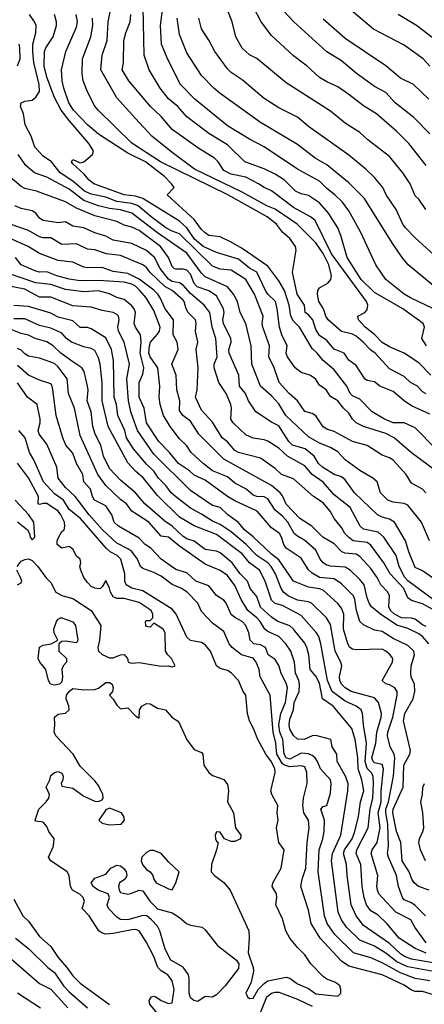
# Model space of a CAD drawing. Header units: metres. Extents: x -51132 to -49532, y -231222 to -229437.
# Tile 142 of 256: x -50648 to -50593, y -230373 to -230239. Entities that reach past the tile are written whole.
import ezdxf

# ---------------------------------------------------------------- set-up
doc = ezdxf.new("R2010")
doc.units = ezdxf.units.M
doc.layers.add('CONTOUR_INDEX', color=1, linetype='Continuous')
doc.layers.add('CONTOUR_INTER', color=3, linetype='Continuous')

msp = doc.modelspace()

# ---------------------------------------------------------------- linework, layer by layer
at = {"layer": 'CONTOUR_INDEX'}
for points, elevation in [([(-50593.08, -230290.28), (-50593.58, -230290.02), (-50594.25, -230289.26), (-50595.2, -230288.76), (-50596.08, -230287.95), (-50598.08, -230286.89), (-50600.03, -230284.76), (-50600.58, -230284.37), (-50601.63, -230283.26), (-50602.58, -230282.46), (-50603.08, -230282.21), (-50604.58, -230281.83), (-50606.4, -230280.26), (-50606.73, -230279.76), (-50607.04, -230278.76), (-50607.67, -230277.76), (-50607.86, -230276.76), (-50607.79, -230276.26), (-50607.58, -230275.91), (-50606.45, -230275.26), (-50606.04, -230274.76), (-50605.94, -230274.26), (-50606.31, -230272.76), (-50607.08, -230271.24), (-50608.08, -230269.77), (-50610.61, -230267.26), (-50613.58, -230265.21), (-50614.74, -230264.76), (-50618.08, -230262.88), (-50624.55, -230259.76), (-50627.58, -230257.52), (-50630.35, -230255.26), (-50632.58, -230252.9), (-50635.08, -230250.08), (-50637.26, -230246.26), (-50637.09, -230244.26), (-50636.4, -230242.26), (-50636.26, -230239.76), (-50635.79, -230237.26)], 35), ([(-50591.58, -230271.8), (-50594.58, -230269.12), (-50595.89, -230267.76), (-50596.24, -230267.26), (-50597.16, -230265.26), (-50598.53, -230263.26), (-50598.95, -230262.26), (-50600.08, -230260.92), (-50601.29, -230259.76), (-50603.58, -230257.86), (-50609.08, -230253.97), (-50610.58, -230252.7), (-50613.08, -230251.42), (-50615.08, -230250.16), (-50618.08, -230247.61), (-50619.58, -230246.63), (-50620.08, -230246.13), (-50621.8, -230243.76), (-50622.58, -230242.24), (-50623.58, -230240.71), (-50623.94, -230239.26)], 40), ([(-50592.58, -230245.78), (-50593.5, -230244.76), (-50596.08, -230242.93), (-50600.22, -230240.76), (-50603.08, -230238.33)], 45), ([(-50648.58, -230245.74), (-50648.23, -230244.76), (-50648.25, -230243.26), (-50648.38, -230242.76)], 30), ([(-50592.65, -230310.26), (-50593.71, -230307.76), (-50595.58, -230305.44), (-50596.08, -230305.19), (-50597.58, -230305), (-50598.27, -230304.76), (-50599.3, -230303.76), (-50599.76, -230302.26), (-50600.31, -230301.76), (-50602.08, -230300.7), (-50604.07, -230299.26), (-50605.08, -230298.16), (-50606.08, -230297.58), (-50607.58, -230297.02), (-50609.08, -230296.13), (-50612.14, -230293.26), (-50613.08, -230291.67), (-50614.08, -230290.55), (-50615.6, -230289.26), (-50616.78, -230286.26), (-50616.87, -230283.76), (-50617.56, -230280.76), (-50618.34, -230279.26), (-50618.7, -230277.76), (-50619.24, -230276.76), (-50620.07, -230275.76), (-50623.08, -230274.41), (-50623.58, -230273.91), (-50625.58, -230271.17), (-50629.58, -230268.44), (-50633.04, -230265.76), (-50634.58, -230265.27), (-50636.08, -230265.12), (-50637.58, -230264.73), (-50639.58, -230264.03), (-50641.58, -230262.5), (-50644.58, -230260.86), (-50646.3, -230260.26), (-50647.46, -230259.26), (-50648.5, -230257.76)], 30), ([(-50592.7, -230324.26), (-50593.57, -230323.26), (-50594.08, -230322.93), (-50595.58, -230322.21), (-50597.08, -230321.74), (-50599.27, -230320.26), (-50600.5, -230319.26), (-50600.82, -230318.76), (-50601.08, -230318), (-50601.5, -230316.26), (-50602.08, -230315.53), (-50603.41, -230314.26), (-50604.08, -230313.85), (-50606.08, -230313.73), (-50606.58, -230313.6), (-50607.08, -230313.26), (-50607.5, -230312.76), (-50608.08, -230311.53), (-50609.58, -230310.25), (-50610.58, -230309.66), (-50611.01, -230309.26), (-50611.88, -230307.76), (-50612.58, -230306.91), (-50613.58, -230306.13), (-50614.58, -230304.59), (-50615.08, -230304.28), (-50616.08, -230304.23), (-50616.58, -230304.05), (-50617.58, -230303.21), (-50619.08, -230302.45), (-50620.08, -230301.6), (-50622.08, -230300.74), (-50623.37, -230299.76), (-50624.99, -230298.26), (-50625.58, -230297.35), (-50626.58, -230296.43), (-50627.86, -230294.76), (-50628.75, -230293.26), (-50629.23, -230291.76), (-50629.33, -230290.76), (-50629.24, -230289.26), (-50629.54, -230286.76), (-50630.58, -230285.26), (-50630.73, -230284.76), (-50630.67, -230283.76), (-50630.51, -230283.26), (-50629.58, -230282.21), (-50629.31, -230281.76), (-50629.21, -230281.26), (-50630.08, -230278.99), (-50631.13, -230277.26), (-50631.98, -230276.26), (-50632.58, -230275.67), (-50633.08, -230275.4), (-50634.08, -230275.1), (-50637.58, -230274.9), (-50640.08, -230274.95), (-50641.58, -230274.72), (-50643.25, -230274.26), (-50644.58, -230273.73), (-50645.58, -230273.77), (-50646.08, -230273.61), (-50648.08, -230272.76), (-50648.86, -230271.76)], 25), ([(-50591.58, -230367.73), (-50595.08, -230367.12), (-50596.01, -230366.76), (-50596.58, -230366.4), (-50598.08, -230365.02), (-50601.58, -230362.55), (-50602.61, -230361.26), (-50603.27, -230359.76), (-50603.82, -230355.76), (-50603.9, -230354.26), (-50604.32, -230352.76), (-50604.16, -230352.26), (-50603.13, -230350.76), (-50602.79, -230349.76), (-50602.27, -230347.76), (-50601.98, -230345.76), (-50601.57, -230344.26), (-50601.81, -230342.76), (-50602.3, -230341.26), (-50602.37, -230339.76), (-50602.73, -230337.26), (-50603.18, -230335.76), (-50605.72, -230332.76), (-50607.16, -230331.76), (-50607.58, -230329.6), (-50608.08, -230328.67), (-50608.83, -230327.76), (-50609.04, -230325.76), (-50609.28, -230324.76), (-50609.58, -230324.17), (-50611.08, -230322.26), (-50611.58, -230321.83), (-50613.25, -230321.26), (-50614.08, -230320.66), (-50615.58, -230319.27), (-50616.08, -230317.82), (-50616.99, -230316.76), (-50617.35, -230315.76), (-50618.35, -230314.76), (-50619.43, -230313.26), (-50621.08, -230311.92), (-50621.58, -230311.7), (-50623.08, -230311.44), (-50624.58, -230310.32), (-50625.58, -230309.99), (-50626.08, -230309.69), (-50627.58, -230308.29), (-50628.58, -230307.62), (-50631.29, -230305.26), (-50632.54, -230303.76), (-50634.58, -230302.01), (-50636.08, -230300.45), (-50636.92, -230298.76), (-50637.26, -230297.26), (-50638.04, -230295.76), (-50638.36, -230294.76), (-50638.58, -230292.76), (-50639.11, -230291.26), (-50638.99, -230289.76), (-50639.07, -230289.26), (-50639.51, -230287.26), (-50639.83, -230286.76), (-50641.08, -230285.97), (-50642.69, -230284.76), (-50643.74, -230283.76), (-50644.58, -230283.23), (-50646.2, -230282.76), (-50647.08, -230282.34), (-50648.08, -230282.08), (-50650.58, -230281.09)], 20), ([(-50648.64, -230313.76), (-50648.08, -230313.05), (-50647.58, -230312.8), (-50647.08, -230312.73), (-50646.58, -230312.95), (-50645.82, -230313.76), (-50644.76, -230315.26), (-50644.08, -230315.94), (-50643.38, -230317.26), (-50642.58, -230317.71), (-50641.08, -230318.12), (-50638.57, -230319.76), (-50637.28, -230321.76), (-50637.45, -230323.76), (-50637.67, -230324.76), (-50637.59, -230325.26), (-50637.08, -230325.72), (-50636.08, -230326.18), (-50635.58, -230326.17), (-50634.58, -230325.76), (-50634.08, -230325.73), (-50633.66, -230326.26), (-50633.54, -230326.76), (-50633.08, -230326.91), (-50632.08, -230326.8), (-50629.08, -230327.33), (-50628.08, -230327.27), (-50627.58, -230327.38), (-50627.16, -230327.26), (-50627.67, -230326.26), (-50628.19, -230325.76), (-50628.48, -230325.26), (-50628.54, -230322.76), (-50628.78, -230322.26), (-50630.08, -230321.46), (-50630.58, -230322.03), (-50631.08, -230321.9), (-50631.16, -230321.76), (-50631.19, -230321.26), (-50631.08, -230321.12), (-50630.58, -230321.11), (-50630.21, -230320.76), (-50630.19, -230320.26), (-50630.42, -230319.76), (-50632.08, -230318.64), (-50634.08, -230318.1), (-50635.08, -230318.12), (-50635.58, -230317.88), (-50635.97, -230317.26), (-50636.08, -230316.69), (-50636.58, -230315.68), (-50637.08, -230316.53), (-50637.32, -230316.76), (-50637.58, -230316.8), (-50638.08, -230316.72), (-50638.58, -230316.46), (-50639.08, -230315.95), (-50639.59, -230315.26), (-50639.97, -230314.26), (-50640.1, -230313.76), (-50639.97, -230313.26), (-50640.09, -230312.76), (-50640.58, -230312.38), (-50641.08, -230311.42), (-50641.58, -230311.05), (-50642.58, -230311.27), (-50643.18, -230310.76), (-50643.21, -230310.26), (-50643.08, -230309.91), (-50642.58, -230309), (-50642.27, -230308.76), (-50642.18, -230308.26), (-50642.22, -230307.76), (-50642.68, -230306.76), (-50643.08, -230306.23), (-50644.58, -230305.22), (-50645.08, -230305.19), (-50645.58, -230305.35), (-50645.77, -230305.26), (-50645.72, -230304.26), (-50647.08, -230301.73), (-50648.58, -230299.71)], 15), ([(-50648.58, -230316.27), (-50648.08, -230315.98), (-50648.02, -230315.76), (-50648.19, -230315.26), (-50648.69, -230314.26)], 15), ([(-50593.18, -230353.76), (-50593.83, -230352.26), (-50594.07, -230351.26), (-50594, -230350.76), (-50593.52, -230349.76), (-50593.42, -230349.26), (-50593.55, -230347.26), (-50593.82, -230345.76), (-50593.58, -230344.76), (-50593.52, -230343.76), (-50593.31, -230343.26)], 25)]:
    msp.add_lwpolyline(points, dxfattribs=dict(at, elevation=elevation))
at = {"layer": 'CONTOUR_INTER'}
for points, elevation in [([(-50593.14, -230265.26), (-50594.08, -230263.83), (-50594.58, -230263.37), (-50595.26, -230261.76), (-50596.25, -230260.26), (-50598.08, -230258.05), (-50601.02, -230255.76), (-50602.08, -230254.8), (-50604.08, -230253.5), (-50606.08, -230251.87), (-50612.08, -230248.05), (-50616.08, -230244.72), (-50617.08, -230244.22), (-50618.08, -230243.3), (-50618.92, -230241.76), (-50619.42, -230239.76), (-50620.81, -230236.26)], 41), ([(-50593.03, -230283.76), (-50593.65, -230282.76), (-50593.29, -230281.26), (-50593.47, -230280.76), (-50596.26, -230278.76), (-50600.08, -230276.53), (-50601.93, -230274.76), (-50603.83, -230271.76), (-50604.67, -230268.76), (-50605.07, -230267.76), (-50606.33, -230265.76), (-50607.58, -230264.32), (-50609.08, -230263.35), (-50610.08, -230263.1), (-50610.82, -230262.76), (-50612.33, -230261.26), (-50613.58, -230260.44), (-50615.08, -230259.71), (-50617.73, -230258.76), (-50620.08, -230256.44), (-50622.58, -230254.92), (-50625.58, -230252.65), (-50626.83, -230251.26), (-50628.08, -230250.2), (-50629.23, -230248.76), (-50630.71, -230246.26), (-50631.39, -230244.26), (-50631.54, -230237.76)], 37), ([(-50588.08, -230280.65), (-50595.23, -230277.26), (-50596.05, -230276.76), (-50598.58, -230274.76), (-50599.91, -230272.76), (-50602, -230268.26), (-50603.58, -230265.45), (-50604.44, -230264.26), (-50605.47, -230263.26), (-50606.58, -230262.4), (-50607.58, -230261.39), (-50610.58, -230259.77), (-50615.08, -230256.71), (-50617.08, -230255.69), (-50620.08, -230253.89), (-50624.48, -230250.26), (-50626.45, -230248.26), (-50628.23, -230244.76), (-50629.03, -230242.76), (-50629.18, -230240.26), (-50628.86, -230237.76)], 38), ([(-50593.08, -230259.25), (-50595.42, -230256.26), (-50597.08, -230254.64), (-50599.84, -230252.26), (-50601.58, -230251.14), (-50603.58, -230249.62), (-50605.08, -230248.58), (-50606.58, -230247.9), (-50607.58, -230247.29), (-50609.24, -230245.76), (-50611.08, -230244.38), (-50614.08, -230241.58), (-50615.51, -230239.76), (-50616.52, -230237.76)], 42), ([(-50593.13, -230303.76), (-50593.58, -230303.24), (-50595.08, -230302.45), (-50595.81, -230301.26), (-50597.58, -230299.3), (-50598.08, -230298.98), (-50599.08, -230298.63), (-50601.08, -230297.34), (-50603.08, -230296.76), (-50605.58, -230295.43), (-50606.58, -230295.1), (-50607.08, -230294.78), (-50608.08, -230293.29), (-50608.58, -230292.97), (-50609.58, -230292.69), (-50610.56, -230291.26), (-50611.68, -230290.26), (-50613.05, -230288.76), (-50613.71, -230286.76), (-50614.44, -230285.26), (-50614.36, -230283.76), (-50615.26, -230281.26), (-50615.36, -230280.76), (-50615.24, -230279.76), (-50616.38, -230276.76), (-50617.58, -230274.76), (-50619.58, -230273.51), (-50621.08, -230273.36), (-50622.08, -230272.93), (-50626.58, -230268.54), (-50627.58, -230268.21), (-50628.45, -230267.76), (-50630.45, -230266.26), (-50632.18, -230264.76), (-50633.08, -230264.44), (-50635.08, -230264.16), (-50636.58, -230263.59), (-50638.58, -230263.18), (-50639.47, -230262.76), (-50641.08, -230261.41), (-50642.79, -230260.26), (-50643.97, -230258.76), (-50645.08, -230257.98), (-50646.21, -230256.76), (-50646.73, -230255.26), (-50647.53, -230253.76), (-50647.78, -230252.26), (-50648.16, -230251.26), (-50648.08, -230250.73), (-50647.58, -230250.51), (-50646.58, -230250.37), (-50646.08, -230250), (-50645.58, -230249.22), (-50645.65, -230248.26), (-50646.37, -230245.26), (-50646.52, -230243.76), (-50646.52, -230242.76), (-50646.1, -230241.26), (-50646.07, -230240.26), (-50646.28, -230239.76), (-50646.97, -230238.76)], 31), ([(-50591.58, -230300.92), (-50595.08, -230298.33), (-50597.44, -230296.26), (-50598.58, -230295.67), (-50601.58, -230294.76), (-50602.58, -230294.24), (-50603.1, -230293.76), (-50603.58, -230292.91), (-50604.33, -230292.26), (-50605.08, -230291.27), (-50606.08, -230290.65), (-50606.68, -230289.76), (-50607.58, -230289.11), (-50608.13, -230288.26), (-50608.9, -230287.76), (-50610.08, -230287.41), (-50610.87, -230286.76), (-50611.9, -230285.26), (-50612.08, -230284.76), (-50611.96, -230283.76), (-50612.67, -230282.26), (-50613, -230281.26), (-50613.3, -230278.76), (-50613.56, -230277.76), (-50614.58, -230276.76), (-50614.9, -230276.26), (-50616.07, -230273.76), (-50617.08, -230273.21), (-50618.58, -230272.01), (-50621.58, -230271.08), (-50623.39, -230270.26), (-50624.54, -230269.26), (-50625.58, -230267.76), (-50626.58, -230266.83), (-50631.58, -230263.76), (-50632.58, -230263.42), (-50634.09, -230263.26), (-50638.22, -230261.76), (-50638.87, -230261.26), (-50639.58, -230260.39), (-50641.08, -230259.06), (-50641.26, -230258.76), (-50641.08, -230258.45), (-50640.08, -230258.91), (-50639.58, -230258.78), (-50638.38, -230257.76), (-50638.26, -230257.26), (-50638.89, -230256.26), (-50641.58, -230253.17), (-50642.65, -230251.76), (-50643.58, -230250.03), (-50644.62, -230247.26), (-50644.98, -230245.76), (-50644.92, -230243.76), (-50644.72, -230243.26), (-50643.74, -230241.76), (-50643.3, -230240.26), (-50643.3, -230239.76), (-50643.57, -230238.76)], 32), ([(-50591.78, -230297.76), (-50594.58, -230294.91), (-50596.08, -230294.23), (-50597.58, -230294.25), (-50598.72, -230293.76), (-50600.41, -230292.76), (-50602.08, -230291.04), (-50603.08, -230290.55), (-50603.39, -230290.26), (-50603.87, -230289.26), (-50605.58, -230287.03), (-50607.07, -230285.76), (-50607.87, -230284.76), (-50608.58, -230284.12), (-50610.29, -230281.26), (-50611.08, -230280.41), (-50611.45, -230279.76), (-50611.68, -230278.26), (-50612.33, -230276.26), (-50613.08, -230274.95), (-50614.58, -230272.95), (-50618.08, -230270.56), (-50619.58, -230269.7), (-50621.08, -230268.97), (-50622.58, -230268.76), (-50623.08, -230268.43), (-50623.58, -230267.95), (-50624.58, -230266.6), (-50628.28, -230263.26), (-50627.33, -230262.26), (-50627.65, -230261.76), (-50628.63, -230260.76), (-50631.22, -230258.76), (-50633.58, -230257.57), (-50637.58, -230254.99), (-50639.06, -230253.76), (-50640.98, -230251.76), (-50641.63, -230250.76), (-50642.3, -230248.76), (-50642.5, -230247.76), (-50642.59, -230246.26), (-50642.03, -230243.76), (-50640.58, -230240.48), (-50640.46, -230239.76), (-50640.64, -230238.76)], 33), ([(-50592.58, -230293.04), (-50595.08, -230291.91), (-50596.06, -230291.26), (-50597.58, -230289.98), (-50599.39, -230289.26), (-50600.08, -230288.67), (-50601.08, -230288.5), (-50601.43, -230288.26), (-50602.58, -230286.43), (-50603.58, -230285.71), (-50604.2, -230284.76), (-50605.58, -230284.21), (-50606.58, -230283.05), (-50607.58, -230282.39), (-50608.08, -230281.54), (-50608.47, -230280.26), (-50609.08, -230279.55), (-50609.5, -230279.26), (-50609.62, -230278.26), (-50610.6, -230276.76), (-50611.25, -230273.76), (-50610.76, -230270.76), (-50610.85, -230270.26), (-50611.58, -230269.19), (-50612.58, -230268.35), (-50613.41, -230267.26), (-50614.68, -230266.26), (-50620, -230263.26), (-50629.16, -230258.76), (-50633.08, -230256.21), (-50637.63, -230251.76), (-50638.08, -230251.21), (-50639.09, -230249.26), (-50639.65, -230247.76), (-50639.79, -230246.76), (-50639.75, -230244.76), (-50638.61, -230241.76), (-50638.37, -230240.26), (-50638.38, -230239.26)], 34), ([(-50592.44, -230287.76), (-50594.08, -230286.09), (-50596.08, -230284.77), (-50598.08, -230283.91), (-50599.08, -230283.31), (-50600.08, -230282.22), (-50601.37, -230281.26), (-50602.28, -230280.26), (-50602.35, -230279.76), (-50601.42, -230279.26), (-50601.08, -230278.88), (-50601.01, -230278.26), (-50601.18, -230277.76), (-50605.93, -230271.26), (-50608.14, -230266.76), (-50608.78, -230266.26), (-50611.08, -230264.97), (-50614.08, -230262.73), (-50615.08, -230262.27), (-50615.84, -230261.76), (-50617.58, -230260.84), (-50619.58, -230260.44), (-50620.58, -230259.93), (-50621.32, -230258.76), (-50621.85, -230258.26), (-50624.08, -230256.88), (-50627.58, -230254.38), (-50629.08, -230252.62), (-50630.53, -230251.26), (-50633.48, -230247.76), (-50634.37, -230246.26), (-50634.18, -230245.26), (-50634.15, -230242.26), (-50633.89, -230241.26), (-50633.28, -230239.76), (-50633.18, -230238.76)], 36), ([(-50591.08, -230276.45), (-50595.51, -230272.76), (-50596.34, -230271.76), (-50597.71, -230269.76), (-50601.44, -230263.76), (-50603.58, -230261.64), (-50606.58, -230259.18), (-50608.17, -230258.26), (-50610.58, -230256.41), (-50615.58, -230253.41), (-50621.08, -230249.46), (-50621.93, -230248.76), (-50623.58, -230247.05), (-50625.58, -230243.97), (-50626.58, -230241.46), (-50626.88, -230239.26)], 39), ([(-50592.58, -230254.98), (-50594.75, -230252.76), (-50597.29, -230250.76), (-50598.58, -230249.35), (-50600.08, -230248.55), (-50602.58, -230246.72), (-50604.58, -230245.06), (-50606.58, -230243.82), (-50611.07, -230239.76), (-50612.45, -230238.26)], 43), ([(-50592.71, -230250.26), (-50594.8, -230248.26), (-50596.58, -230247.42), (-50598.58, -230245.71), (-50604.08, -230241.99), (-50607.08, -230239.36)], 44), ([(-50589.78, -230243.76), (-50594.4, -230240.26), (-50596.88, -230238.76)], 46), ([(-50592.08, -230315.38), (-50593.58, -230314.34), (-50594.58, -230313.91), (-50595.45, -230311.76), (-50595.87, -230310.26), (-50597.38, -230307.76), (-50598.08, -230307.31), (-50599.08, -230307.07), (-50599.69, -230306.76), (-50602.81, -230303.76), (-50604.08, -230301.99), (-50604.58, -230301.6), (-50605.58, -230301.27), (-50607.17, -230300.26), (-50607.7, -230299.76), (-50608.29, -230298.76), (-50609.53, -230297.76), (-50611.22, -230297.26), (-50611.75, -230296.76), (-50613.08, -230294.66), (-50614.08, -230294.17), (-50616.2, -230292.76), (-50617.23, -230291.26), (-50617.6, -230290.26), (-50618.42, -230289.26), (-50618.54, -230287.76), (-50619.83, -230284.76), (-50619.89, -230284.26), (-50619.57, -230283.26), (-50619.62, -230282.76), (-50620.63, -230280.76), (-50620.68, -230280.26), (-50620.51, -230279.26), (-50620.6, -230278.76), (-50621.58, -230276.96), (-50622.58, -230276.31), (-50624.17, -230275.76), (-50624.58, -230275.3), (-50625.08, -230274.05), (-50625.58, -230273.49), (-50626.08, -230273.36), (-50627.08, -230273.37), (-50627.31, -230273.26), (-50627.58, -230273), (-50628.08, -230271.76), (-50629.17, -230270.26), (-50632.08, -230268.08), (-50633.08, -230267.64), (-50634.08, -230267.39), (-50635.08, -230266.88), (-50638.08, -230266.1), (-50640.58, -230265.07), (-50642.08, -230264.2), (-50646.02, -230262.76), (-50647.58, -230262.4), (-50648.08, -230262.13), (-50649.58, -230260.84)], 29), ([(-50592.08, -230318.3), (-50595.58, -230315.69), (-50595.98, -230315.26), (-50596.76, -230313.76), (-50597.17, -230312.26), (-50598.83, -230309.76), (-50599.58, -230309.11), (-50601.58, -230308.69), (-50602.03, -230308.26), (-50603.41, -230305.76), (-50605.58, -230304.01), (-50607.08, -230302.3), (-50608.58, -230301.26), (-50609.58, -230300.09), (-50611.91, -230298.76), (-50613.08, -230297.68), (-50614.58, -230296.74), (-50615.08, -230296.55), (-50616.58, -230296.32), (-50617.58, -230295.87), (-50619.28, -230294.26), (-50619.62, -230293.76), (-50619.51, -230292.26), (-50619.61, -230291.76), (-50620.26, -230290.26), (-50621.22, -230288.76), (-50621.87, -230286.76), (-50621.88, -230286.26), (-50621.46, -230285.26), (-50621.66, -230282.76), (-50622.13, -230281.26), (-50622.46, -230279.26), (-50623.22, -230278.26), (-50625.08, -230276.68), (-50626.08, -230275.55), (-50626.58, -230275.22), (-50627.58, -230275.01), (-50628.08, -230274.73), (-50629.2, -230273.26), (-50629.97, -230271.76), (-50631.08, -230270.84), (-50633.08, -230269.88), (-50635.58, -230269.43), (-50636.58, -230268.89), (-50638.08, -230268.44), (-50639.58, -230267.75), (-50641.08, -230267.49), (-50642.08, -230266.93), (-50643.08, -230267.04), (-50645.08, -230266.75), (-50645.58, -230266.44), (-50646.11, -230265.76), (-50646.58, -230265.44), (-50648.08, -230265.12), (-50648.94, -230264.76)], 28), ([(-50591.08, -230320.18), (-50593.58, -230318.85), (-50595.08, -230318.4), (-50595.58, -230318.02), (-50596.12, -230316.76), (-50597.96, -230314.76), (-50598.85, -230313.26), (-50600.58, -230310.85), (-50601.08, -230310.52), (-50602.98, -230310.26), (-50603.58, -230309.84), (-50604.13, -230309.26), (-50604.58, -230308.47), (-50605.59, -230307.26), (-50606.14, -230306.26), (-50607.08, -230305.11), (-50608.4, -230304.26), (-50611.08, -230301.87), (-50612.71, -230301.26), (-50613.58, -230300.44), (-50615.58, -230299.05), (-50618.58, -230298.27), (-50619.08, -230297.99), (-50620.08, -230296.84), (-50620.77, -230296.26), (-50622.08, -230294.15), (-50623.58, -230292.51), (-50624.4, -230290.76), (-50624.19, -230289.76), (-50624.06, -230286.76), (-50624.32, -230284.26), (-50624.11, -230283.26), (-50624.43, -230281.76), (-50624.31, -230280.76), (-50624.4, -230280.26), (-50625.41, -230279.26), (-50625.7, -230278.76), (-50625.93, -230277.76), (-50626.08, -230277.59), (-50627.57, -230276.26), (-50628.58, -230275.69), (-50630.6, -230273.76), (-50631.08, -230273.11), (-50631.58, -230272.75), (-50634.58, -230271.5), (-50636.51, -230271.26), (-50638.08, -230270.72), (-50639.08, -230270.63), (-50640.58, -230269.93), (-50642.58, -230269.99), (-50644.08, -230269.12), (-50645.08, -230269.1), (-50645.58, -230268.96), (-50647.08, -230268.09), (-50649.58, -230267.26)], 27), ([(-50593.08, -230321.9), (-50593.58, -230321.7), (-50594.58, -230320.94), (-50595.08, -230320.78), (-50596.42, -230320.76), (-50597.4, -230320.26), (-50597.94, -230319.76), (-50598.15, -230319.26), (-50598.05, -230317.76), (-50598.31, -230317.26), (-50599.26, -230316.26), (-50599.73, -230315.26), (-50600.58, -230314.05), (-50602.08, -230312.4), (-50602.58, -230312.11), (-50604.08, -230311.96), (-50604.53, -230311.76), (-50605.58, -230310.7), (-50607.11, -230309.76), (-50608.59, -230308.26), (-50610.23, -230307.26), (-50612.08, -230305.3), (-50612.58, -230304.18), (-50612.93, -230303.76), (-50614.08, -230302.76), (-50620.58, -230299.16), (-50623.98, -230295.76), (-50625.08, -230294.02), (-50626.12, -230293.26), (-50626.58, -230292.55), (-50626.53, -230291.26), (-50626.95, -230289.76), (-50627.05, -230287.76), (-50627.62, -230286.26), (-50626.76, -230284.26), (-50626.89, -230283.26), (-50627.44, -230282.26), (-50627.39, -230280.26), (-50628.55, -230278.76), (-50629.2, -230277.26), (-50629.54, -230276.76), (-50630.08, -230276.2), (-50632.08, -230274.72), (-50633.58, -230273.96), (-50635.58, -230273.67), (-50637.08, -230273.11), (-50639.08, -230273.18), (-50639.58, -230273.08), (-50641.08, -230272.39), (-50643.08, -230272.18), (-50645.58, -230271.23), (-50647.15, -230270.26), (-50650.08, -230268.96)], 26), ([(-50592.69, -230357.76), (-50594.11, -230357.26), (-50594.71, -230356.76), (-50595.03, -230356.26), (-50595.41, -230355.26), (-50596.32, -230353.76), (-50596.52, -230351.26), (-50597.13, -230349.76), (-50597.61, -230347.26), (-50597.58, -230346.76), (-50596.19, -230343.76), (-50596.11, -230340.76), (-50595.32, -230339.26), (-50595.22, -230338.76), (-50596.15, -230334.76), (-50595.97, -230333.76), (-50594.87, -230331.76), (-50594.62, -230330.76), (-50594.68, -230329.76), (-50595.12, -230328.76), (-50595.17, -230328.26), (-50595.11, -230327.26), (-50594.65, -230325.76), (-50594.76, -230325.26), (-50595.58, -230324.48), (-50597.58, -230323.56), (-50599.08, -230322.59), (-50600.08, -230322.41), (-50601.58, -230321.69), (-50602.09, -230321.26), (-50602.53, -230319.76), (-50602.75, -230318.26), (-50602.97, -230317.76), (-50604.58, -230316.1), (-50605.58, -230315.42), (-50607.58, -230315.25), (-50608.58, -230314.67), (-50609.08, -230314.22), (-50610.08, -230312.62), (-50612.08, -230311.26), (-50612.41, -230310.76), (-50612.71, -230309.76), (-50613.01, -230309.26), (-50614.08, -230308.49), (-50616.05, -230306.26), (-50619.08, -230304.82), (-50620.05, -230304.26), (-50623.08, -230302.04), (-50624.58, -230301.33), (-50625.21, -230300.76), (-50626.7, -230299.76), (-50627.93, -230298.26), (-50629.41, -230296.76), (-50631.05, -230294.26), (-50631.38, -230292.26), (-50632.07, -230290.76), (-50632.05, -230288.76), (-50631.58, -230287.63), (-50631.43, -230286.76), (-50631.93, -230284.76), (-50631.8, -230283.26), (-50631.88, -230282.26), (-50632.55, -230281.26), (-50632.74, -230280.76), (-50632.58, -230279.26), (-50632.72, -230278.76), (-50633.08, -230278.33), (-50634.08, -230277.5), (-50635.08, -230277.22), (-50636.08, -230276.69), (-50637.58, -230276.31), (-50639.58, -230276.44), (-50642.08, -230276.11), (-50644.08, -230275.45), (-50646.08, -230275.21), (-50650.08, -230273.86)], 24), ([(-50593.17, -230361.26), (-50594.58, -230359.83), (-50595.08, -230359.46), (-50596.08, -230359.05), (-50596.29, -230358.76), (-50596.83, -230357.26), (-50597.12, -230355.76), (-50598.22, -230353.26), (-50598.33, -230352.76), (-50598.18, -230351.76), (-50598.29, -230348.76), (-50598.58, -230347.26), (-50598.54, -230346.76), (-50598.21, -230345.76), (-50597.54, -230342.26), (-50597.34, -230339.76), (-50597.45, -230339.26), (-50597.96, -230338.26), (-50598.32, -230336.76), (-50598.29, -230336.26), (-50597.61, -230334.26), (-50597.01, -230331.26), (-50597.04, -230330.76), (-50597.36, -230330.26), (-50598.08, -230329.83), (-50598.58, -230329.73), (-50599.07, -230329.26), (-50597.67, -230326.76), (-50597.63, -230326.26), (-50597.98, -230325.76), (-50598.58, -230325.25), (-50599.08, -230325.02), (-50602.58, -230325.08), (-50603.08, -230325), (-50603.45, -230324.76), (-50603.73, -230324.26), (-50604.29, -230322.26), (-50604.25, -230320.26), (-50604.58, -230319.44), (-50605.08, -230318.81), (-50607.08, -230316.99), (-50607.58, -230316.79), (-50609.08, -230316.57), (-50611.08, -230315.76), (-50613.08, -230312.85), (-50614.08, -230312.11), (-50616.58, -230309.72), (-50617.76, -230308.76), (-50618.58, -230307.79), (-50620.01, -230306.76), (-50621.04, -230305.76), (-50622.08, -230305.47), (-50625.08, -230303.43), (-50630.08, -230298.49), (-50632.3, -230295.26), (-50633.21, -230292.76), (-50633.5, -230291.26), (-50633.72, -230288.26), (-50633.38, -230286.26), (-50634.12, -230283.26), (-50634.88, -230281.76), (-50634.94, -230281.26), (-50634.8, -230280.26), (-50634.87, -230279.76), (-50635.08, -230279.52), (-50635.58, -230279.24), (-50637.08, -230278.98), (-50638.58, -230278.52), (-50641.08, -230278.35), (-50644.08, -230277.16), (-50645.58, -230277.17), (-50647.58, -230276.07), (-50652.58, -230275.13)], 23), ([(-50593.08, -230364.93), (-50594.63, -230362.76), (-50595.15, -230361.76), (-50597.2, -230360.76), (-50599.08, -230358.75), (-50599.49, -230358.26), (-50599.7, -230357.76), (-50599.77, -230357.26), (-50599.65, -230355.76), (-50600.53, -230352.76), (-50600.43, -230352.26), (-50599.73, -230351.26), (-50599.32, -230349.26), (-50599.58, -230347.26), (-50599.21, -230345.76), (-50599.2, -230344.26), (-50598.88, -230341.26), (-50599.08, -230340.69), (-50600.08, -230340.45), (-50600.29, -230340.26), (-50600.44, -230339.76), (-50599.93, -230337.76), (-50599.78, -230336.26), (-50599.2, -230334.26), (-50599.15, -230333.76), (-50599.54, -230332.26), (-50600.08, -230331.6), (-50603.29, -230330.76), (-50604.08, -230330.26), (-50604.57, -230329.76), (-50604.8, -230329.26), (-50604.86, -230328.76), (-50604.55, -230327.26), (-50604.68, -230326.76), (-50605.42, -230325.26), (-50606.08, -230321.64), (-50606.64, -230320.76), (-50608.67, -230318.76), (-50609.08, -230318.58), (-50610.58, -230318.36), (-50611.82, -230317.76), (-50612.47, -230317.26), (-50612.78, -230316.76), (-50613.56, -230314.76), (-50614.14, -230313.76), (-50614.58, -230313.27), (-50616.08, -230312.29), (-50617.53, -230310.76), (-50619.58, -230309.06), (-50621.08, -230308.05), (-50622.08, -230307.62), (-50623.58, -230306.63), (-50625.08, -230305.82), (-50627.14, -230304.26), (-50627.7, -230303.76), (-50628.44, -230302.76), (-50629.43, -230301.76), (-50630.08, -230300.79), (-50631.08, -230299.85), (-50632.82, -230297.76), (-50633.77, -230296.26), (-50634.03, -230295.26), (-50634.94, -230293.26), (-50635.15, -230291.76), (-50635.44, -230290.76), (-50635.54, -230285.76), (-50635.84, -230284.26), (-50636.58, -230282.71), (-50638.58, -230281.48), (-50639.08, -230281.29), (-50640.08, -230281.27), (-50641.08, -230280.38), (-50643.08, -230279.87), (-50644.08, -230279.34), (-50647.08, -230278.44), (-50649.08, -230278.31)], 22), ([(-50593.08, -230366.3), (-50594.58, -230365.67), (-50596.76, -230364.26), (-50598.41, -230362.26), (-50599.58, -230361.17), (-50600.58, -230360.55), (-50601.17, -230359.76), (-50601.51, -230358.76), (-50601.78, -230357.26), (-50601.96, -230354.26), (-50602.6, -230352.76), (-50602.49, -230352.26), (-50600.97, -230349.26), (-50600.69, -230346.76), (-50600.34, -230345.26), (-50600.25, -230343.26), (-50600.28, -230342.26), (-50600.55, -230341.76), (-50601.08, -230341.22), (-50601.37, -230340.26), (-50601.19, -230337.76), (-50601.6, -230335.26), (-50601.71, -230333.76), (-50601.9, -230333.26), (-50602.61, -230332.76), (-50604.08, -230332.07), (-50605.87, -230330.76), (-50606.48, -230329.26), (-50607.41, -230324.26), (-50607.68, -230323.26), (-50607.96, -230322.76), (-50610.08, -230320.43), (-50612.58, -230319.05), (-50613.58, -230318.81), (-50614.08, -230318.33), (-50614.93, -230315.76), (-50615.74, -230314.26), (-50617.06, -230313.26), (-50618.08, -230312.02), (-50621.58, -230309.43), (-50624.58, -230308.24), (-50626.58, -230307.04), (-50629.58, -230304.11), (-50631.48, -230301.76), (-50632.58, -230300.82), (-50633.58, -230299.69), (-50636.25, -230294.76), (-50637.1, -230291.26), (-50637.1, -230288.76), (-50637.38, -230286.26), (-50637.58, -230285.4), (-50638.08, -230284.39), (-50638.58, -230284.12), (-50639.58, -230283.89), (-50641.27, -230283.26), (-50641.94, -230282.76), (-50642.58, -230282.06), (-50643.16, -230281.76), (-50644.08, -230281.38), (-50645.58, -230281.01), (-50647.58, -230280.09), (-50649.08, -230280.12)], 21), ([(-50592.08, -230368.81), (-50595.58, -230368.19), (-50597.08, -230367.47), (-50598.58, -230366.3), (-50600.08, -230365.38), (-50602.08, -230364.53), (-50603.9, -230362.76), (-50604.57, -230361.76), (-50605.03, -230360.76), (-50605.96, -230353.76), (-50605.8, -230352.76), (-50604.67, -230350.26), (-50603.7, -230344.26), (-50603.66, -230343.26), (-50604.05, -230342.26), (-50605.19, -230340.26), (-50605.22, -230339.26), (-50605.85, -230338.26), (-50606.03, -230337.26), (-50608.08, -230336.75), (-50608.58, -230336.78), (-50609.64, -230337.26), (-50610.58, -230337.25), (-50611.08, -230336.75), (-50611.58, -230335.86), (-50611.68, -230335.26), (-50611.58, -230334.5), (-50611.11, -230333.26), (-50611.02, -230332.26), (-50610.35, -230330.76), (-50610.28, -230329.76), (-50610.36, -230329.26), (-50610.85, -230328.26), (-50610.96, -230326.76), (-50611.48, -230325.26), (-50612.16, -230324.26), (-50613.08, -230323.28), (-50614.58, -230322.61), (-50615.01, -230322.26), (-50615.62, -230321.26), (-50616.08, -230320.76), (-50617.31, -230319.76), (-50618.2, -230318.26), (-50619.08, -230316.33), (-50620.08, -230314.99), (-50621.08, -230314.33), (-50623.08, -230313.46), (-50626.58, -230310.99), (-50628.08, -230309.79), (-50629.08, -230309.63), (-50630.76, -230307.76), (-50633.05, -230306.26), (-50633.77, -230305.26), (-50634.58, -230304.65), (-50636.58, -230302.76), (-50637.67, -230301.26), (-50640.08, -230295.97), (-50640.85, -230292.26), (-50641.64, -230290.26), (-50641.84, -230288.26), (-50643.08, -230286.64), (-50643.58, -230286.18), (-50644.08, -230285.99), (-50645.58, -230285.46), (-50647.08, -230285.18), (-50647.58, -230284.87), (-50648.08, -230284.35), (-50648.58, -230284.12)], 19), ([(-50592.58, -230370.05), (-50594.58, -230369.77), (-50596.58, -230368.97), (-50599.08, -230367.61), (-50600.58, -230366.95), (-50602.93, -230366.26), (-50605.49, -230363.76), (-50606.52, -230362.26), (-50606.9, -230361.26), (-50607.77, -230355.26), (-50607.6, -230352.26), (-50607.11, -230350.76), (-50606.95, -230349.76), (-50606.91, -230348.26), (-50607.38, -230346.76), (-50607.08, -230346.4), (-50606.58, -230346.24), (-50606.08, -230344.57), (-50605.97, -230343.26), (-50606.09, -230342.76), (-50607.42, -230341.26), (-50607.84, -230340.26), (-50608.18, -230339.76), (-50608.58, -230339.44), (-50609.08, -230339.2), (-50610.08, -230339.15), (-50611.58, -230339.93), (-50612.08, -230339.78), (-50612.37, -230339.26), (-50612.53, -230337.26), (-50612.95, -230336.26), (-50613.08, -230335.26), (-50612.82, -230333.76), (-50612.18, -230332.26), (-50611.93, -230330.26), (-50612.03, -230329.76), (-50612.77, -230328.26), (-50613.08, -230327.22), (-50613.58, -230326.42), (-50614.55, -230325.76), (-50614.9, -230324.76), (-50615.58, -230324.43), (-50616.51, -230324.26), (-50617, -230323.76), (-50617.16, -230322.76), (-50617.58, -230321.76), (-50618.08, -230321.25), (-50619.08, -230320.71), (-50619.58, -230320.3), (-50620.25, -230318.76), (-50620.58, -230318.34), (-50621.58, -230317.7), (-50622.58, -230316.39), (-50624.36, -230315.76), (-50625.58, -230314.61), (-50627.08, -230314.15), (-50629.08, -230312.77), (-50630.5, -230311.26), (-50631.26, -230310.76), (-50632.08, -230309.93), (-50634.88, -230308.26), (-50635.48, -230307.76), (-50635.76, -230306.76), (-50636.58, -230305.53), (-50638.12, -230304.76), (-50638.39, -230304.26), (-50638.65, -230303.26), (-50639.59, -230302.26), (-50639.7, -230301.26), (-50640.59, -230299.76), (-50641.08, -230298.36), (-50642, -230297.26), (-50642.45, -230296.26), (-50643.34, -230293.26), (-50643.78, -230289.76), (-50643.87, -230289.26), (-50644.08, -230288.92), (-50645.58, -230288.44), (-50647.08, -230287.77), (-50648.58, -230286.46)], 18), ([(-50592.08, -230371.99), (-50593.58, -230371.51), (-50594.58, -230371.5), (-50595.08, -230371.35), (-50596.08, -230370.68), (-50599.08, -230369.26), (-50603.58, -230368.09), (-50604.58, -230367.39), (-50607.5, -230364.26), (-50608.68, -230362.26), (-50609.08, -230360.47), (-50610.09, -230357.26), (-50609.92, -230356.26), (-50609.42, -230354.76), (-50609.26, -230351.26), (-50608.96, -230349.26), (-50609.06, -230348.26), (-50609.68, -230347.26), (-50609.84, -230346.26), (-50609.75, -230345.26), (-50609.25, -230343.26), (-50609.29, -230341.76), (-50609.58, -230341.01), (-50610.08, -230340.84), (-50611.58, -230341), (-50612.34, -230340.76), (-50612.58, -230340.57), (-50613.37, -230339.26), (-50613.51, -230337.76), (-50613.88, -230336.26), (-50614.26, -230331.26), (-50615.63, -230328.76), (-50615.77, -230327.76), (-50616.16, -230326.76), (-50616.58, -230326.23), (-50618.15, -230325.76), (-50619.43, -230324.76), (-50619.83, -230324.26), (-50620.58, -230322.6), (-50622.08, -230321.45), (-50623.58, -230319.88), (-50624.08, -230318.74), (-50625.56, -230317.26), (-50626.31, -230316.76), (-50627.58, -230316.2), (-50629.08, -230315.08), (-50630.08, -230314.57), (-50631.58, -230314.05), (-50631.88, -230313.76), (-50632.31, -230312.76), (-50633.08, -230311.74), (-50633.58, -230311.36), (-50635.08, -230310.58), (-50637.05, -230308.76), (-50638.86, -230306.76), (-50640.75, -230304.26), (-50642.08, -230303.01), (-50643.08, -230301.76), (-50643.24, -230300.26), (-50644.58, -230297.16), (-50645.65, -230295.76), (-50645.8, -230295.26), (-50645.51, -230294.26), (-50645.5, -230293.76), (-50645.9, -230291.76), (-50647.23, -230290.76), (-50648.58, -230288.8)], 17), ([(-50629.41, -230374.76), (-50630.6, -230373.26), (-50630.71, -230372.76), (-50630.39, -230372.26), (-50630.08, -230372.17), (-50629.82, -230372.26), (-50629.06, -230372.76), (-50628.08, -230373.17), (-50627.58, -230373.05), (-50627.31, -230371.26), (-50627.58, -230370.07), (-50628.18, -230369.26), (-50629.08, -230368.71), (-50629.51, -230368.26), (-50630.08, -230366.78), (-50631.09, -230364.76), (-50632.08, -230363.27), (-50632.58, -230363.09), (-50633.08, -230363.12), (-50635.58, -230363.65), (-50636.58, -230363.75), (-50637.08, -230363.61), (-50637.54, -230363.26), (-50638.86, -230361.26), (-50639.8, -230360.26), (-50639.5, -230359.26), (-50639.65, -230358.76), (-50640.08, -230358.34), (-50641.1, -230357.76), (-50641.38, -230357.26), (-50641.56, -230355.76), (-50641.85, -230355.26), (-50644.04, -230353.76), (-50644.37, -230353.26), (-50643.71, -230351.76), (-50643.59, -230350.76), (-50644.31, -230349.76), (-50644.58, -230349.08), (-50645.08, -230348.49), (-50646.08, -230348.39), (-50646.17, -230348.26), (-50645.71, -230346.76), (-50644.69, -230345.76), (-50644.35, -230345.26), (-50644.24, -230344.76), (-50644.68, -230343.76), (-50644.18, -230342.76), (-50644.08, -230342.18), (-50643.58, -230341.75), (-50643.08, -230341.64), (-50642.58, -230341.84), (-50642.37, -230342.26), (-50642.42, -230342.76), (-50642.67, -230343.26), (-50642.58, -230343.63), (-50641.08, -230343.9), (-50639.58, -230344.97), (-50638.08, -230345.67), (-50637.58, -230345.71), (-50637.08, -230345.47), (-50636.94, -230345.26), (-50637, -230344.76), (-50637.58, -230343.54), (-50638.08, -230342.87), (-50640.08, -230340.88), (-50641.04, -230339.26), (-50643.36, -230336.76), (-50643.6, -230336.26), (-50643.51, -230335.26), (-50643.58, -230334.23), (-50643.08, -230333.81), (-50642.08, -230333.69), (-50641.59, -230333.26), (-50641.62, -230332.76), (-50641.99, -230331.76), (-50641.93, -230331.26), (-50641.58, -230330.73), (-50641.08, -230330.33), (-50639.58, -230330.53), (-50638.08, -230330.49), (-50637.58, -230330.28), (-50636.58, -230329.51), (-50636.08, -230329.52), (-50635.72, -230329.76), (-50635.59, -230330.26), (-50635.7, -230330.76), (-50636.1, -230331.26), (-50635.58, -230331.79), (-50635.08, -230332.63), (-50634.58, -230333.11), (-50633.58, -230332.95), (-50632.58, -230334.08), (-50632.08, -230334.36), (-50632, -230333.26), (-50631.68, -230332.76), (-50631.08, -230332.4), (-50630.58, -230332.41), (-50629.58, -230333.03), (-50628.48, -230333.26), (-50627.62, -230334.26), (-50626.86, -230334.76), (-50626.58, -230335.1), (-50625.58, -230337.31), (-50624.58, -230338.65), (-50623.58, -230339.06), (-50623.41, -230339.26), (-50623.29, -230340.76), (-50622.62, -230341.76), (-50622.08, -230342.16), (-50620.58, -230342.73), (-50620.08, -230343.37), (-50619.94, -230344.26), (-50620.06, -230345.76), (-50619.27, -230347.26), (-50618.97, -230349.26), (-50618.24, -230350.26), (-50618.31, -230350.76), (-50619.08, -230351.15), (-50619.58, -230351.14), (-50620.48, -230350.76), (-50621.08, -230349.89), (-50621.58, -230349.81), (-50621.73, -230350.26), (-50621.68, -230350.76), (-50621.58, -230351.09), (-50621.33, -230351.26), (-50621.54, -230352.26), (-50622.23, -230354.26), (-50622.28, -230355.26), (-50621.82, -230355.76), (-50620.58, -230356.7), (-50619.69, -230357.76), (-50617.16, -230363.26), (-50617.1, -230364.26), (-50617.24, -230366.26), (-50616.57, -230368.26), (-50616.52, -230368.76), (-50616.83, -230370.26), (-50617.57, -230371.76), (-50617.36, -230372.26), (-50617.08, -230372.47), (-50616.58, -230372.41), (-50615.89, -230371.26), (-50615.08, -230370.42), (-50614.58, -230370.08), (-50612.08, -230369.58), (-50611.58, -230369.73), (-50610.58, -230370.46), (-50609.08, -230371.13), (-50608.08, -230371.82), (-50605.08, -230372.14), (-50604.67, -230371.76), (-50604.67, -230371.26), (-50604.81, -230370.76), (-50605.08, -230370.53), (-50605.47, -230370.26), (-50606.58, -230369.85), (-50607.08, -230369.48), (-50608.73, -230367.76), (-50609.58, -230366.56), (-50610.58, -230365.54), (-50611.6, -230364.26), (-50612.16, -230363.26), (-50612.58, -230361.66), (-50613.49, -230359.76), (-50613.36, -230358.76), (-50613.42, -230358.26), (-50613.98, -230357.26), (-50613.9, -230356.76), (-50612.77, -230354.76), (-50612.37, -230352.26), (-50613.1, -230351.26), (-50613.41, -230349.26), (-50613.2, -230348.26), (-50613.31, -230347.26), (-50613.25, -230346.26), (-50614.05, -230344.76), (-50614.18, -230344.26), (-50613.58, -230341.76), (-50613.65, -230341.26), (-50614.08, -230340.3), (-50614.85, -230339.26), (-50615.94, -230337.26), (-50616.52, -230335.76), (-50617.08, -230334.76), (-50617.33, -230333.76), (-50617.56, -230331.26), (-50617.92, -230330.76), (-50618.59, -230329.26), (-50619.58, -230328.23), (-50620.08, -230327.91), (-50621.08, -230327.61), (-50621.57, -230327.26), (-50622.38, -230325.26), (-50623.08, -230324.4), (-50623.58, -230324.11), (-50625.08, -230323.81), (-50625.58, -230323.36), (-50627.02, -230320.26), (-50627.58, -230319.55), (-50631.58, -230317.06), (-50633.08, -230316.72), (-50633.84, -230316.26), (-50634, -230315.76), (-50634.01, -230314.76), (-50634.53, -230312.76), (-50635.05, -230312.26), (-50635.98, -230311.76), (-50636.56, -230311.26), (-50640.01, -230307.26), (-50641.58, -230306.02), (-50642.34, -230304.76), (-50643.58, -230303.87), (-50645.07, -230302.26), (-50646.37, -230299.26), (-50646.96, -230298.26), (-50647.54, -230296.26), (-50648.42, -230295.26)], 16), ([(-50648.58, -230307.69), (-50647.21, -230308.76), (-50646.95, -230309.26), (-50646.87, -230309.76), (-50646.58, -230310.14), (-50646.24, -230309.76), (-50646.36, -230307.76), (-50647.05, -230306.76), (-50648.89, -230304.76)], 14), ([(-50642.76, -230320.76), (-50642.58, -230320.72), (-50641.08, -230321.28), (-50640.72, -230321.76), (-50640.41, -230323.76), (-50640.58, -230324.14), (-50642.08, -230323.91), (-50642.58, -230323.95), (-50642.95, -230324.26), (-50642.97, -230325.26), (-50641.91, -230326.26), (-50641.95, -230326.76), (-50642.37, -230327.26), (-50642.58, -230327.76), (-50642.49, -230328.76), (-50642.58, -230329.42), (-50642.88, -230329.76), (-50643.58, -230329.9), (-50644.12, -230329.76), (-50644.37, -230329.26), (-50644.74, -230327.76), (-50645.56, -230326.76), (-50645.78, -230326.26), (-50645.58, -230324.72), (-50645.08, -230324.47), (-50644.01, -230324.26), (-50643.12, -230323.76), (-50643.59, -230322.76), (-50643.66, -230322.26), (-50643.3, -230321.26), (-50643.08, -230320.9), (-50642.76, -230320.76)], 16), ([(-50636.08, -230346.59), (-50636.58, -230346.84), (-50637.54, -230348.26), (-50637.08, -230348.63), (-50636.08, -230348.85), (-50634.51, -230348.76), (-50634.06, -230348.26), (-50634.13, -230347.76), (-50634.45, -230347.26), (-50636.08, -230346.59)], 16), ([(-50631.08, -230352.63), (-50631.68, -230353.26), (-50631.77, -230353.76), (-50631.58, -230354.37), (-50631.08, -230354.94), (-50630.58, -230355.26), (-50630.21, -230355.76), (-50630.08, -230356.26), (-50629.76, -230356.76), (-50628.08, -230357.58), (-50627.58, -230357.69), (-50627.08, -230356.77), (-50626.61, -230355.26), (-50628.08, -230353.89), (-50629.08, -230352.75), (-50630.08, -230352.37), (-50630.58, -230352.38), (-50631.08, -230352.63)], 16), ([(-50635.93, -230354.76), (-50635.08, -230354.37), (-50634.58, -230354.45), (-50634.08, -230354.84), (-50633.83, -230355.26), (-50633.74, -230355.76), (-50633.97, -230356.26), (-50634.73, -230356.76), (-50634.85, -230357.26), (-50634.8, -230357.76), (-50634.58, -230358.09), (-50633.58, -230358.28), (-50633.08, -230358.18), (-50632.08, -230357.74), (-50631.58, -230357.85), (-50630.61, -230359.26), (-50629.58, -230360.3), (-50627.58, -230360.85), (-50626.58, -230361.46), (-50625.62, -230362.26), (-50625.08, -230362.5), (-50623.5, -230362.76), (-50623.08, -230363.12), (-50621.43, -230365.26), (-50618.85, -230367.26), (-50618.52, -230367.76), (-50618.58, -230368.4), (-50620.38, -230370.76), (-50621.58, -230371.99), (-50622.08, -230372.31), (-50623.08, -230372.19), (-50624.08, -230372.89), (-50624.63, -230372.76), (-50625.08, -230372.4), (-50625.25, -230371.76), (-50625.26, -230369.76), (-50625.37, -230369.26), (-50626.08, -230368.23), (-50627.77, -230367.26), (-50628.51, -230365.76), (-50629.25, -230363.26), (-50629.58, -230362.66), (-50630.38, -230361.76), (-50631.03, -230361.26), (-50631.58, -230361.21), (-50633.58, -230361.8), (-50634.58, -230361.73), (-50635.08, -230361.44), (-50636.21, -230360.26), (-50636.42, -230359.76), (-50636.07, -230358.76), (-50636.25, -230358.26), (-50637.62, -230357.76), (-50638.3, -230357.26), (-50638.56, -230356.76), (-50638.08, -230356.14), (-50636.58, -230355.58), (-50635.93, -230354.76)], 17), ([(-50649.08, -230358.99), (-50647.84, -230361.26), (-50647.08, -230361.97), (-50645.58, -230364.03), (-50644.08, -230365.42), (-50643.08, -230366.92), (-50641.87, -230368.26), (-50641.08, -230369.4), (-50640.08, -230370.41), (-50636.08, -230373.31)], 16), ([(-50648.86, -230364.26), (-50647.08, -230365.67), (-50644.48, -230368.26), (-50643.58, -230368.94), (-50642.34, -230370.76), (-50641.58, -230371.55), (-50639.08, -230373.74)], 17), ([(-50649.83, -230366.76), (-50645.58, -230370.42), (-50644.08, -230371.19), (-50641.75, -230373.76)], 18), ([(-50648.58, -230371.69), (-50645.48, -230373.76)], 19), ([(-50615.72, -230374.76), (-50614.72, -230372.26), (-50614.08, -230371.75), (-50613.58, -230371.6), (-50613.08, -230371.62), (-50610.58, -230372.56), (-50608.58, -230373.52)], 17)]:
    msp.add_lwpolyline(points, dxfattribs=dict(at, elevation=elevation))

doc.saveas('drawing.dxf')
